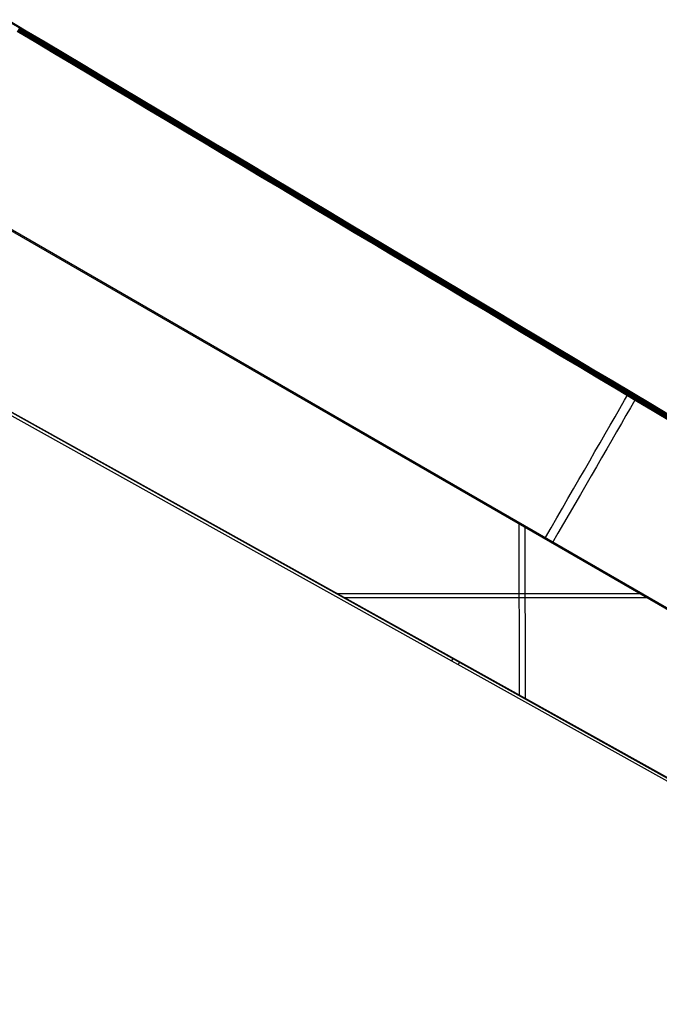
# Model space of a CAD drawing. Extents: x -19 to 1160, y -2382 to -1354.
# Tile 62 of 69: x 747 to 961, y -2376 to -2047. Entities that reach past the tile are written whole.
import ezdxf

# ---------------------------------------------------------------- set-up
doc = ezdxf.new("R2010")
doc.units = 0
doc.layers.add('1', color=7, linetype='CONTINUOUS')

msp = doc.modelspace()

# ---------------------------------------------------------------- linework, layer by layer
at = {"layer": '1', "color": 7}
for p, q in [((713.29, -2099.2, 64.19), (1141.54, -2346.44, 64.19)), ((717.39, -2102.1, 55.2), (1141.3, -2346.85, 55.2)), ((899.81, -2140.83, 32.5), (899.81, -2140.83, 41.72)), ((685.91, -2146.65, 66.01), (1096.75, -2375.75, 65.64)), ((685.91, -2146.65, 66.01), (1096.75, -2375.76, 65.64)), ((686.4, -2145.78, 67.01), (1097.24, -2374.88, 66.64)), ((686.42, -2145.73, 67.01), (1097.26, -2374.84, 66.64)), ((690.28, -2149.08, 59), (1096.75, -2375.76, 58.63)), ((690.74, -2148.26, 58), (1097.21, -2374.93, 57.63)), ((914.01, -2272.65, 66.8), (913.94, -2215.04, 64.19)), ((916.05, -2273.9, 57.8), (915.98, -2216.76, 55.2)), ((845.17, -2235.46, 65.87), (845.17, -2235.46, 58.86)), ((853.11, -2238.69, 66.86), (954.89, -2238.69, 64.19)), ((956.53, -2240.17, 55.2), (855.57, -2240.17, 57.85))]:
    msp.add_line(p, q, dxfattribs=at)
at = {"layer": '1', "color": 7, "extrusion": (0.858391, -0.512791, 0.014478)}
msp.add_lwpolyline([(-1376.4, 5.48), (-1376.4, 5.45), (-1376.4, 5.42), (-1376.4, 5.39), (-1376.4, 5.36), (-1376.41, 5.34), (-1376.41, 5.31), (-1376.42, 5.28), (-1376.43, 5.25), (-1376.43, 5.22), (-1376.44, 5.19), (-1376.45, 5.17), (-1376.46, 5.14), (-1376.47, 5.11), (-1376.48, 5.09), (-1376.5, 5.06), (-1376.51, 5.03), (-1376.52, 5.01), (-1376.54, 4.98), (-1376.55, 4.96), (-1376.57, 4.93), (-1376.58, 4.91), (-1376.6, 4.88), (-1376.62, 4.86), (-1376.64, 4.84), (-1376.65, 4.82), (-1376.67, 4.8), (-1376.69, 4.78), (-1376.71, 4.76), (-1376.73, 4.74), (-1376.75, 4.72), (-1376.77, 4.7), (-1376.79, 4.68), (-1376.81, 4.67), (-1376.84, 4.65), (-1376.86, 4.64), (-1376.88, 4.62), (-1376.9, 4.61), (-1376.93, 4.6), (-1376.95, 4.59), (-1376.97, 4.57), (-1376.99, 4.56), (-1377.02, 4.55), (-1377.04, 4.55), (-1377.06, 4.54), (-1377.09, 4.53), (-1377.11, 4.52), (-1377.13, 4.52), (-1377.15, 4.51), (-1377.18, 4.5), (-1377.2, 4.5), (-1377.22, 4.5), (-1377.24, 4.49), (-1377.26, 4.49), (-1377.28, 4.49), (-1377.3, 4.48), (-1377.32, 4.48), (-1377.34, 4.48), (-1377.36, 4.48), (-1377.38, 4.48), (-1377.4, 4.48), (-1377.42, 4.48), (-1377.44, 4.48), (-1377.46, 4.48), (-1377.48, 4.48), (-1377.52, 4.49), (-1377.54, 4.49), (-1377.56, 4.49), (-1377.58, 4.5), (-1377.59, 4.5), (-1377.61, 4.5), (-1377.63, 4.51), (-1377.65, 4.51), (-1377.67, 4.52), (-1377.69, 4.52), (-1377.71, 4.53), (-1377.73, 4.54), (-1377.74, 4.54), (-1377.76, 4.55), (-1377.78, 4.56), (-1377.8, 4.57), (-1377.82, 4.58), (-1377.84, 4.58), (-1377.86, 4.6), (-1377.88, 4.61), (-1377.9, 4.62), (-1377.92, 4.63), (-1377.94, 4.64), (-1377.96, 4.65), (-1377.98, 4.67), (-1378, 4.68), (-1378.02, 4.7), (-1378.04, 4.71), (-1378.06, 4.73), (-1378.07, 4.75), (-1378.09, 4.76)], dxfattribs=at)
at = {"layer": '1', "color": 7, "extrusion": (0.858394, -0.512793, 0.014214)}
msp.add_lwpolyline([(-1376.4, 5.94), (-1376.4, 5.91), (-1376.4, 5.89), (-1376.4, 5.86), (-1376.4, 5.83), (-1376.41, 5.8), (-1376.41, 5.77), (-1376.42, 5.74), (-1376.43, 5.72), (-1376.43, 5.69), (-1376.44, 5.66), (-1376.45, 5.63), (-1376.46, 5.61), (-1376.47, 5.58), (-1376.48, 5.55), (-1376.5, 5.53), (-1376.51, 5.5), (-1376.52, 5.47), (-1376.54, 5.45), (-1376.55, 5.42), (-1376.56, 5.4), (-1376.58, 5.38), (-1376.6, 5.35), (-1376.61, 5.33), (-1376.63, 5.31), (-1376.65, 5.29), (-1376.67, 5.27), (-1376.69, 5.24), (-1376.7, 5.22), (-1376.72, 5.21), (-1376.74, 5.19), (-1376.76, 5.17), (-1376.78, 5.15), (-1376.81, 5.14), (-1376.83, 5.12), (-1376.85, 5.11), (-1376.87, 5.09), (-1376.9, 5.08), (-1376.92, 5.07), (-1376.94, 5.05), (-1376.96, 5.04), (-1376.99, 5.03), (-1377.01, 5.02), (-1377.03, 5.01), (-1377.05, 5), (-1377.08, 5), (-1377.1, 4.99), (-1377.12, 4.98), (-1377.14, 4.98), (-1377.17, 4.97), (-1377.19, 4.97), (-1377.21, 4.96), (-1377.23, 4.96), (-1377.25, 4.95), (-1377.27, 4.95), (-1377.29, 4.95), (-1377.31, 4.95), (-1377.33, 4.95), (-1377.35, 4.94), (-1377.37, 4.94), (-1377.39, 4.94), (-1377.41, 4.94), (-1377.43, 4.94), (-1377.45, 4.95), (-1377.47, 4.95), (-1377.51, 4.95), (-1377.53, 4.95), (-1377.55, 4.95), (-1377.57, 4.96), (-1377.58, 4.96), (-1377.6, 4.96), (-1377.62, 4.97), (-1377.64, 4.97), (-1377.66, 4.98), (-1377.68, 4.98), (-1377.7, 4.99), (-1377.72, 5), (-1377.74, 5), (-1377.76, 5.01), (-1377.77, 5.02), (-1377.79, 5.03), (-1377.81, 5.04), (-1377.83, 5.04), (-1377.85, 5.05), (-1377.87, 5.07), (-1377.89, 5.08), (-1377.91, 5.09), (-1377.93, 5.1), (-1377.95, 5.11), (-1377.97, 5.13), (-1377.99, 5.14), (-1378.01, 5.16), (-1378.03, 5.17), (-1378.05, 5.19), (-1378.07, 5.2), (-1378.09, 5.22)], dxfattribs=at)
at = {"layer": '1', "color": 7, "extrusion": (0.8584, -0.512797, 0.013705)}
msp.add_lwpolyline([(-1376.4, 6.87), (-1376.4, 6.84), (-1376.4, 6.81), (-1376.4, 6.78), (-1376.4, 6.75), (-1376.41, 6.73), (-1376.41, 6.7), (-1376.42, 6.67), (-1376.43, 6.64), (-1376.43, 6.62), (-1376.44, 6.59), (-1376.45, 6.56), (-1376.46, 6.54), (-1376.47, 6.51), (-1376.48, 6.48), (-1376.49, 6.46), (-1376.5, 6.43), (-1376.52, 6.41), (-1376.53, 6.38), (-1376.54, 6.36), (-1376.56, 6.33), (-1376.57, 6.31), (-1376.59, 6.29), (-1376.61, 6.26), (-1376.62, 6.24), (-1376.64, 6.22), (-1376.66, 6.2), (-1376.67, 6.18), (-1376.69, 6.16), (-1376.71, 6.14), (-1376.73, 6.12), (-1376.75, 6.1), (-1376.77, 6.09), (-1376.79, 6.07), (-1376.81, 6.05), (-1376.84, 6.04), (-1376.86, 6.02), (-1376.88, 6.01), (-1376.9, 6), (-1376.92, 5.98), (-1376.95, 5.97), (-1376.97, 5.96), (-1376.99, 5.95), (-1377.02, 5.94), (-1377.04, 5.93), (-1377.06, 5.92), (-1377.08, 5.92), (-1377.11, 5.91), (-1377.13, 5.9), (-1377.15, 5.9), (-1377.17, 5.89), (-1377.19, 5.89), (-1377.21, 5.88), (-1377.23, 5.88), (-1377.25, 5.88), (-1377.28, 5.87), (-1377.3, 5.87), (-1377.32, 5.87), (-1377.34, 5.87), (-1377.36, 5.87), (-1377.38, 5.87), (-1377.4, 5.87), (-1377.42, 5.87), (-1377.44, 5.87), (-1377.46, 5.87), (-1377.49, 5.87), (-1377.51, 5.87), (-1377.53, 5.88), (-1377.55, 5.88), (-1377.57, 5.88), (-1377.59, 5.88), (-1377.6, 5.89), (-1377.62, 5.89), (-1377.64, 5.9), (-1377.66, 5.9), (-1377.68, 5.91), (-1377.7, 5.91), (-1377.72, 5.92), (-1377.74, 5.93), (-1377.76, 5.93), (-1377.78, 5.94), (-1377.8, 5.95), (-1377.82, 5.96), (-1377.84, 5.97), (-1377.86, 5.98), (-1377.88, 5.99), (-1377.9, 6), (-1377.92, 6.01), (-1377.94, 6.03), (-1377.96, 6.04), (-1377.98, 6.05), (-1378, 6.07), (-1378.02, 6.08), (-1378.04, 6.1), (-1378.05, 6.11), (-1378.07, 6.13)], dxfattribs=at)
at = {"layer": '1', "color": 7, "extrusion": (0.858406, -0.5128, 0.013237)}
msp.add_lwpolyline([(-1376.4, 7.75), (-1376.4, 7.73), (-1376.4, 7.7), (-1376.4, 7.67), (-1376.4, 7.64), (-1376.41, 7.62), (-1376.41, 7.59), (-1376.42, 7.56), (-1376.43, 7.54), (-1376.43, 7.51), (-1376.44, 7.48), (-1376.45, 7.46), (-1376.46, 7.43), (-1376.47, 7.4), (-1376.48, 7.38), (-1376.49, 7.35), (-1376.5, 7.33), (-1376.51, 7.3), (-1376.53, 7.28), (-1376.54, 7.25), (-1376.55, 7.23), (-1376.57, 7.21), (-1376.58, 7.18), (-1376.6, 7.16), (-1376.61, 7.14), (-1376.63, 7.12), (-1376.65, 7.1), (-1376.66, 7.08), (-1376.68, 7.06), (-1376.7, 7.04), (-1376.72, 7.02), (-1376.74, 7), (-1376.76, 6.99), (-1376.78, 6.97), (-1376.8, 6.95), (-1376.82, 6.94), (-1376.84, 6.92), (-1376.86, 6.91), (-1376.89, 6.89), (-1376.91, 6.88), (-1376.93, 6.87), (-1376.95, 6.86), (-1376.98, 6.85), (-1377, 6.84), (-1377.02, 6.83), (-1377.04, 6.82), (-1377.07, 6.81), (-1377.09, 6.8), (-1377.11, 6.8), (-1377.13, 6.79), (-1377.15, 6.78), (-1377.17, 6.78), (-1377.2, 6.77), (-1377.22, 6.77), (-1377.24, 6.77), (-1377.26, 6.76), (-1377.28, 6.76), (-1377.3, 6.76), (-1377.32, 6.76), (-1377.34, 6.76), (-1377.36, 6.76), (-1377.38, 6.75), (-1377.4, 6.75), (-1377.42, 6.75), (-1377.44, 6.76), (-1377.48, 6.76), (-1377.49, 6.76), (-1377.51, 6.76), (-1377.53, 6.76), (-1377.55, 6.77), (-1377.57, 6.77), (-1377.59, 6.77), (-1377.61, 6.78), (-1377.63, 6.78), (-1377.64, 6.79), (-1377.66, 6.79), (-1377.68, 6.8), (-1377.7, 6.8), (-1377.72, 6.81), (-1377.74, 6.82), (-1377.76, 6.82), (-1377.78, 6.83), (-1377.8, 6.84), (-1377.82, 6.85), (-1377.84, 6.86), (-1377.86, 6.87), (-1377.88, 6.88), (-1377.9, 6.89), (-1377.92, 6.91), (-1377.94, 6.92), (-1377.96, 6.93), (-1377.98, 6.95), (-1378, 6.96), (-1378.02, 6.97), (-1378.04, 6.99), (-1378.06, 7.01)], dxfattribs=at)
at = {"layer": '1', "color": 7, "extrusion": (-0.512986, -0.858396, 0.001063)}
msp.add_arc((4431.71, -211431.21, 1376.51), 211487.75, 90.6158246, 90.7432747, dxfattribs=at)
at = {"layer": '1', "color": 7, "extrusion": (0.512845, 0.858481, 3.94726e-12)}
msp.add_arc((-4434.94, -213890.08, -1376.51), 213947.62, 89.2643477, 89.3903322, dxfattribs=at)
at = {"layer": '1', "color": 7, "extrusion": (-0.51285, -0.858478, -6.05274e-08)}
msp.add_arc((4436.4, -213890.12, 1376.39), 213947.23, 90.6100555, 90.7360399, dxfattribs=at)
at = {"layer": '1', "color": 7, "extrusion": (-0.512694, -0.858571, -0.000962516)}
msp.add_arc((4190.33, -171951.31, 1378.37), 172000.05, 90.6769482, 90.8320653, dxfattribs=at)
at = {"layer": '1', "color": 7, "extrusion": (-0.51271, -0.858552, 0.004057)}
msp.add_arc((4198.77, -171697.77, 1378.16), 171739.53, 90.6807784, 90.8361315, dxfattribs=at)
at = {"layer": '1', "color": 7, "extrusion": (-0.512724, -0.858525, 0.007006)}
msp.add_arc((4206.28, -171401.97, 1377.87), 171439.74, 90.6844657, 90.840091, dxfattribs=at)
at = {"layer": '1', "color": 7, "extrusion": (-0.51275, -0.858487, 0.009393)}
msp.add_arc((4212.38, -170931.77, 1377.52), 170966.42, 90.6883878, 90.8444443, dxfattribs=at)
at = {"layer": '1', "color": 7, "extrusion": (-0.512795, -0.858442, 0.010876)}
msp.add_arc((4216.23, -170223.96, 1377.07), 170256.87, 90.6925228, 90.8492302, dxfattribs=at)
at = {"layer": '1', "color": 7, "extrusion": (0.512845, 0.858481, 2.57184e-09)}
msp.add_arc((-4189.77, -170023.21, -1376.4), 170071.52, 89.1587655, 89.315643, dxfattribs=at)
at = {"layer": '1', "color": 7, "extrusion": (0.858419, -0.512808, 0.012067)}
msp.add_arc((-1377.45, 19.12, 1850.47), 1.06, 1.5757, 49.5164, dxfattribs=at)
at = {"layer": '1', "color": 7, "extrusion": (-0.866025, 0.5, 0)}
msp.add_arc((1466.49, -34.67, -1909.08), 99, 93, 128.1239, dxfattribs=at)
at = {"layer": '1', "color": 7, "extrusion": (0.866025, -0.5, 0)}
msp.add_arc((-1466.49, -34.67, 1912.01), 90, 48.3659, 87, dxfattribs=at)
at = {"layer": '1', "color": 7, "extrusion": (0.873377, -0.487044, -0.000780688)}
msp.add_arc((-1539.77, 67.29, 1879.72), 1, 87.0005, 180, dxfattribs=at)
at = {"layer": '1', "color": 7, "extrusion": (-0.873377, 0.487044, 0.000780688)}
msp.add_arc((1539.77, 60.28, -1882.23), 1, 272.9997, 360, dxfattribs=at)

doc.saveas('drawing.dxf')
